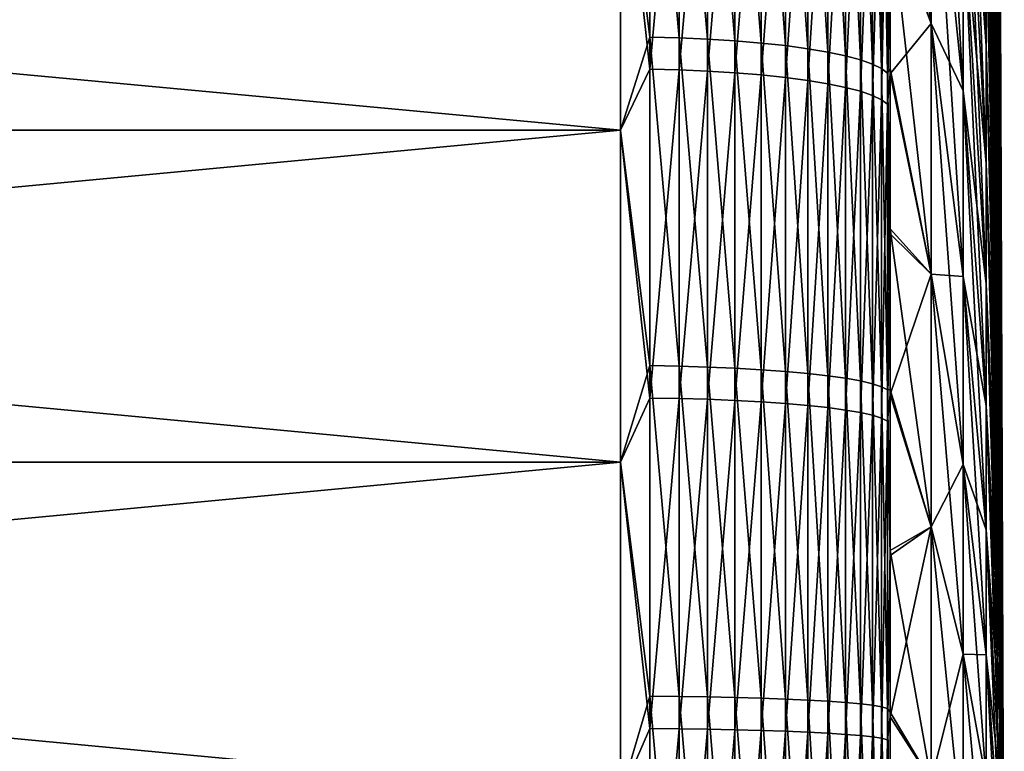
# Model space of a CAD drawing. Header units: metres. Extents: x -2 to 85, y -75 to 75.
# Tile 165 of 230: x 81.5 to 85.15, y 1.05 to 3.77. Entities that reach past the tile are written whole.
import ezdxf

# ---------------------------------------------------------------- set-up
doc = ezdxf.new("R2010")
doc.units = ezdxf.units.M
doc.layers.add('solid_21204500', color=7, linetype='CONTINUOUS')

msp = doc.modelspace()

# ---------------------------------------------------------------- linework, layer by layer
at = {"layer": 'solid_21204500'}
for points in [[(85.082176, 7.565911, -4.91336), (85.133064, 3.781172, -2.455522), (85.133064, 3.647478, -2.650048)], [(85.082176, 7.298397, -5.302596), (85.082176, 7.565911, -4.91336), (85.133064, 3.647478, -2.650048)], [(85.082176, 7.298397, -5.302596), (85.133064, 3.647478, -2.650048), (85.133064, 3.503787, -2.83731)], [(85.082176, 7.010879, -5.677298), (85.082176, 7.298397, -5.302596), (85.133064, 3.503787, -2.83731)], [(85.082176, 7.298397, 5.302596), (85.133064, 3.647478, 2.650048), (85.133064, 3.781172, 2.455522)], [(85.082176, 7.298397, 5.302596), (85.082176, 7.010879, 5.677298), (85.133064, 3.647478, 2.650048)], [(85.082176, 7.010879, -5.677298), (85.133064, 3.503787, -2.83731), (85.133064, 3.350491, -3.016796)], [(85.082176, 6.704144, -6.036438), (85.082176, 7.010879, -5.677298), (85.133064, 3.350491, -3.016796)], [(85.082176, 7.010879, 5.677298), (85.133064, 3.503787, 2.83731), (85.133064, 3.647478, 2.650048)], [(85.082176, 7.010879, 5.677298), (85.082176, 6.704144, 6.036438), (85.133064, 3.503787, 2.83731)], [(85.082176, 6.704144, -6.036438), (85.133064, 3.350491, -3.016796), (85.133064, 3.188013, -3.188013)], [(85.082176, 6.379033, -6.379033), (85.082176, 6.704144, -6.036438), (85.133064, 3.188013, -3.188013)], [(85.082176, 6.704144, 6.036438), (85.133064, 3.350491, 3.016796), (85.133064, 3.503787, 2.83731)], [(85.082176, 6.704144, 6.036438), (85.082176, 6.379033, 6.379033), (85.133064, 3.350491, 3.016796)], [(85.082176, 6.379033, -6.379033), (85.133064, 3.188013, -3.188013), (85.133064, 3.016796, -3.350491)], [(85.082176, 6.036438, -6.704144), (85.082176, 6.379033, -6.379033), (85.133064, 3.016796, -3.350491)], [(85.082176, 6.379033, 6.379033), (85.133064, 3.188013, 3.188013), (85.133064, 3.350491, 3.016796)], [(85.082176, 6.379033, 6.379033), (85.082176, 6.036438, 6.704144), (85.133064, 3.188013, 3.188013)], [(84.997353, 6.144121, -12.058516), (85.082176, 4.095591, -8.038051), (85.082176, 3.669299, -8.241382)], [(84.997353, 5.504606, -12.363548), (84.997353, 6.144121, -12.058516), (85.082176, 3.669299, -8.241382)], [(85.082176, 6.036438, -6.704144), (85.133064, 3.016796, -3.350491), (85.133064, 2.83731, -3.503787)], [(85.082176, 5.677298, -7.010879), (85.082176, 6.036438, -6.704144), (85.133064, 2.83731, -3.503787)], [(85.082176, 6.036438, 6.704144), (85.133064, 3.016796, 3.350491), (85.133064, 3.188013, 3.188013)], [(85.082176, 6.036438, 6.704144), (85.082176, 5.677298, 7.010879), (85.133064, 3.016796, 3.350491)], [(85.082176, 5.677298, -7.010879), (85.133064, 2.83731, -3.503787), (85.133064, 2.650048, -3.647478)], [(85.082176, 5.302596, -7.298397), (85.082176, 5.677298, -7.010879), (85.133064, 2.650048, -3.647478)], [(85.082176, 5.677298, 7.010879), (85.133064, 2.83731, 3.503787), (85.133064, 3.016796, 3.350491)], [(85.082176, 5.677298, 7.010879), (85.082176, 5.302596, 7.298397), (85.133064, 2.83731, 3.503787)], [(84.997353, 3.502751, -13.072443), (84.878586, 4.670415, -17.430225), (84.878586, 5.576241, -17.161907)], [(84.997353, 3.502751, -13.072443), (84.878586, 5.576241, -17.161907), (84.997353, 4.182109, -12.871208)], [(84.997353, 5.504606, -12.363548), (85.082176, 3.669299, -8.241382), (85.082176, 3.23295, -8.422123)], [(84.997353, 4.850005, -12.634693), (84.997353, 5.504606, -12.363548), (85.082176, 3.23295, -8.422123)], [(84.997353, 5.504606, 12.363548), (85.082176, 3.669299, 8.241382), (85.082176, 4.095591, 8.038051)], [(84.997353, 5.504606, 12.363548), (84.997353, 4.850005, 12.634693), (85.082176, 3.669299, 8.241382)], [(84.726563, 5.348765, -21.893661), (84.878586, 4.670415, -17.430225), (84.878586, 3.751787, -17.650768)], [(84.726563, 4.764049, -22.02829), (84.726563, 5.348765, -21.893661), (84.878586, 3.751787, -17.650768)], [(85.082176, 5.302596, -7.298397), (85.133064, 2.650048, -3.647478), (85.133064, 2.455522, -3.781172)], [(85.082176, 4.91336, -7.565911), (85.082176, 5.302596, -7.298397), (85.133064, 2.455522, -3.781172)], [(85.082176, 5.302596, 7.298397), (85.133064, 2.650048, 3.647478), (85.133064, 2.83731, 3.503787)], [(85.082176, 5.302596, 7.298397), (85.082176, 4.91336, 7.565911), (85.133064, 2.650048, 3.647478)], [(83.836571, 4.910252, -22.975159), (83.836571, 3.702089, -23.200497), (83.727272, 4.578059, -23.049759)], [(83.944664, 3.699264, -23.182795), (83.836571, 3.702089, -23.200497), (83.836571, 4.910252, -22.975159)], [(83.944664, 4.906506, -22.95763), (83.944664, 3.699264, -23.182795), (83.836571, 4.910252, -22.975159)], [(84.050148, 3.694593, -23.153522), (83.944664, 3.699264, -23.182795), (83.944664, 4.906506, -22.95763)], [(84.050148, 4.90031, -22.92864), (84.050148, 3.694593, -23.153522), (83.944664, 4.906506, -22.95763)], [(84.151756, 3.688132, -23.113028), (84.050148, 3.694593, -23.153522), (84.050148, 4.90031, -22.92864)], [(84.151756, 4.89174, -22.88854), (84.151756, 3.688132, -23.113028), (84.050148, 4.90031, -22.92864)], [(84.248268, 3.679957, -23.0618), (84.151756, 3.688132, -23.113028), (84.151756, 4.89174, -22.88854)], [(84.248268, 4.880898, -22.837809), (84.248268, 3.679957, -23.0618), (84.151756, 4.89174, -22.88854)], [(85.082176, 4.91336, -7.565911), (85.133064, 2.455522, -3.781172), (85.133064, 2.254265, -3.904502)], [(85.082176, 4.510657, -7.812688), (85.082176, 4.91336, -7.565911), (85.133064, 2.254265, -3.904502)], [(85.082176, 4.91336, 7.565911), (85.133064, 2.455522, 3.781172), (85.133064, 2.650048, 3.647478)], [(85.082176, 4.91336, 7.565911), (85.082176, 4.510657, 7.812688), (85.133064, 2.455522, 3.781172)], [(84.338524, 3.670168, -23.000452), (84.248268, 3.679957, -23.0618), (84.248268, 4.880898, -22.837809)], [(84.338524, 4.867914, -22.777058), (84.338524, 3.670168, -23.000452), (84.248268, 4.880898, -22.837809)], [(84.421448, 3.658881, -22.929722), (84.338524, 3.670168, -23.000452), (84.338524, 4.867914, -22.777058)], [(84.421448, 4.852944, -22.707014), (84.421448, 3.658881, -22.929722), (84.338524, 4.867914, -22.777058)], [(84.496025, 3.646233, -22.850456), (84.421448, 3.658881, -22.929722), (84.421448, 4.852944, -22.707014)], [(84.496025, 4.836168, -22.628519), (84.496025, 3.646233, -22.850456), (84.421448, 4.852944, -22.707014)], [(84.561386, 3.632375, -22.763609), (84.496025, 3.646233, -22.850456), (84.496025, 4.836168, -22.628519)], [(84.561386, 4.817787, -22.542515), (84.561386, 3.632375, -22.763609), (84.496025, 4.836168, -22.628519)], [(84.616722, 3.617473, -22.670223), (84.561386, 3.632375, -22.763609), (84.561386, 4.817787, -22.542515)], [(84.616722, 4.798022, -22.450035), (84.616722, 3.617473, -22.670223), (84.561386, 4.817787, -22.542515)], [(84.997353, 4.850005, -12.634693), (85.082176, 3.23295, -8.422123), (85.082176, 2.78774, -8.579781)], [(84.997353, 4.182109, -12.871208), (84.997353, 4.850005, -12.634693), (85.082176, 2.78774, -8.579781)], [(84.997353, 4.850005, 12.634693), (85.082176, 3.23295, 8.422123), (85.082176, 3.669299, 8.241382)], [(84.997353, 4.850005, 12.634693), (84.997353, 4.182109, 12.871208), (85.082176, 3.23295, 8.422123)], [(83.836571, 3.582869, 23.219206), (83.836571, 4.792174, 23.000076), (83.727272, 4.578059, 23.049759)], [(83.944664, 4.788518, 22.982529), (83.836571, 4.792174, 23.000076), (83.836571, 3.582869, 23.219206)], [(83.944664, 3.580136, 23.20149), (83.944664, 4.788518, 22.982529), (83.836571, 3.582869, 23.219206)], [(84.050148, 4.782471, 22.953508), (83.944664, 4.788518, 22.982529), (83.944664, 3.580136, 23.20149)], [(84.050148, 3.575615, 23.172194), (84.050148, 4.782471, 22.953508), (83.944664, 3.580136, 23.20149)], [(84.151756, 4.774107, 22.913364), (84.050148, 4.782471, 22.953508), (84.050148, 3.575615, 23.172194)], [(84.661385, 3.601707, -22.571417), (84.616722, 3.617473, -22.670223), (84.616722, 4.798022, -22.450035)], [(84.661385, 4.777111, -22.35219), (84.661385, 3.601707, -22.571417), (84.616722, 4.798022, -22.450035)], [(84.151756, 3.569362, 23.131668), (84.151756, 4.774107, 22.913364), (84.050148, 3.575615, 23.172194)], [(84.248268, 4.763525, 22.862579), (84.151756, 4.774107, 22.913364), (84.151756, 3.569362, 23.131668)], [(84.248268, 3.56145, 23.080399), (84.248268, 4.763525, 22.862579), (84.151756, 3.569362, 23.131668)], [(84.338524, 4.750854, 22.801762), (84.248268, 4.763525, 22.862579), (84.248268, 3.56145, 23.080399)], [(84.338524, 3.551976, 23.019001), (84.338524, 4.750854, 22.801762), (84.248268, 3.56145, 23.080399)], [(84.421448, 4.736244, 22.731642), (84.338524, 4.750854, 22.801762), (84.338524, 3.551976, 23.019001)], [(84.694832, 3.585265, -22.46838), (84.661385, 3.601707, -22.571417), (84.661385, 4.777111, -22.35219)], [(84.694832, 4.755304, -22.250153), (84.694832, 3.585265, -22.46838), (84.661385, 4.777111, -22.35219)], [(84.716667, 3.568346, -22.362349), (84.694832, 3.585265, -22.46838), (84.694832, 4.755304, -22.250153)], [(84.716667, 4.732862, -22.145151), (84.716667, 3.568346, -22.362349), (84.694832, 4.755304, -22.250153)], [(84.726563, 4.175956, -22.147305), (84.726563, 4.764049, -22.02829), (84.878586, 3.751787, -17.650768)], [(84.878586, 3.751787, 17.650768), (84.726563, 4.745055, 22.032389), (84.726563, 4.157145, 22.150845)], [(84.878586, 3.751787, 17.650768), (84.878586, 4.670415, 17.430225), (84.726563, 4.745055, 22.032389)], [(84.421448, 3.541053, 22.948212), (84.421448, 4.736244, 22.731642), (84.338524, 3.551976, 23.019001)], [(84.496025, 4.719872, 22.653061), (84.421448, 4.736244, 22.731642), (84.421448, 3.541053, 22.948212)], [(84.496025, 3.528812, 22.868883), (84.496025, 4.719872, 22.653061), (84.421448, 3.541053, 22.948212)], [(84.561386, 4.701933, 22.566965), (84.496025, 4.719872, 22.653061), (84.496025, 3.528812, 22.868883)], [(84.716667, 4.732862, -22.145151), (84.726563, 4.175956, -22.147305), (84.726563, 3.584903, -22.250622)], [(84.716667, 4.732862, -22.145151), (84.726563, 3.584903, -22.250622), (84.716667, 3.568346, -22.362349)], [(84.561386, 3.515401, 22.781967), (84.561386, 4.701933, 22.566965), (84.496025, 3.528812, 22.868883)], [(84.616722, 4.682643, 22.474384), (84.561386, 4.701933, 22.566965), (84.561386, 3.515401, 22.781967)], [(84.616722, 3.500979, 22.688505), (84.616722, 4.682643, 22.474384), (84.561386, 3.515401, 22.781967)], [(84.661385, 4.662235, 22.376432), (84.616722, 4.682643, 22.474384), (84.616722, 3.500979, 22.688505)], [(84.661385, 3.48572, 22.589621), (84.661385, 4.662235, 22.376432), (84.616722, 3.500979, 22.688505)], [(84.694832, 4.640952, 22.274286), (84.661385, 4.662235, 22.376432), (84.661385, 3.48572, 22.589621)], [(84.694832, 3.469808, 22.4865), (84.694832, 4.640952, 22.274286), (84.661385, 3.48572, 22.589621)], [(84.716667, 4.619051, 22.169168), (84.694832, 4.640952, 22.274286), (84.694832, 3.469808, 22.4865)], [(84.997353, 2.813791, -13.237847), (84.878586, 3.751787, -17.650768), (84.878586, 4.670415, -17.430225)], [(84.997353, 2.813791, -13.237847), (84.878586, 4.670415, -17.430225), (84.997353, 3.502751, -13.072443)], [(84.997353, 3.502751, 13.072443), (84.878586, 4.670415, 17.430225), (84.878586, 3.751787, 17.650768)], [(84.997353, 4.182109, 12.871208), (84.878586, 4.670415, 17.430225), (84.997353, 3.502751, 13.072443)], [(84.716667, 3.453434, 22.380383), (84.716667, 4.619051, 22.169168), (84.694832, 3.469808, 22.4865)], [(84.716667, 3.453434, 22.380383), (84.726563, 4.157145, 22.150845), (84.716667, 4.619051, 22.169168)], [(83.727272, 3.356563, -23.259052), (70.650002, 3.356563, -23.259052), (70.650002, 4.578059, -23.049759)], [(83.727272, 4.578059, -23.049759), (83.727272, 3.356563, -23.259052), (70.650002, 4.578059, -23.049759)], [(83.727272, 4.578059, 23.049759), (70.650002, 4.578059, 23.049759), (70.650002, 3.356563, 23.259052)], [(83.727272, 3.356563, 23.259052), (83.727272, 4.578059, 23.049759), (70.650002, 3.356563, 23.259052)], [(83.836571, 3.582869, 23.219206), (83.727272, 4.578059, 23.049759), (83.727272, 3.356563, 23.259052)], [(83.836571, 3.702089, -23.200497), (83.727272, 3.356563, -23.259052), (83.727272, 4.578059, -23.049759)], [(85.082176, 4.510657, -7.812688), (85.133064, 2.254265, -3.904502), (85.133064, 2.04683, -4.01713)], [(85.082176, 4.095591, -8.038051), (85.082176, 4.510657, -7.812688), (85.133064, 2.04683, -4.01713)], [(85.082176, 4.510657, 7.812688), (85.133064, 2.254265, 3.904502), (85.133064, 2.455522, 3.781172)], [(85.082176, 4.510657, 7.812688), (85.082176, 4.095591, 8.038051), (85.133064, 2.254265, 3.904502)], [(85.133064, 4.502352, -0.235958), (85.133064, 4.508531), (85.150002, 0)], [(85.133064, 4.502352, 0.235958), (85.150002, 0), (85.133064, 4.508531)], [(85.133064, 4.483832, -0.47127), (85.133064, 4.502352, -0.235958), (85.150002, 0)], [(85.133064, 4.502352, 0.235958), (85.133064, 4.483832, 0.47127), (85.150002, 0)], [(85.133064, 4.453023, -0.70529), (85.133064, 4.483832, -0.47127), (85.150002, 0)], [(85.133064, 4.483832, 0.47127), (85.133064, 4.453023, 0.70529), (85.150002, 0)], [(85.133064, 4.410008, -0.937376), (85.133064, 4.453023, -0.70529), (85.150002, 0)], [(85.133064, 4.453023, 0.70529), (85.133064, 4.410008, 0.937376), (85.150002, 0)], [(85.133064, 4.354906, -1.166894), (85.133064, 4.410008, -0.937376), (85.150002, 0)], [(85.133064, 4.410008, 0.937376), (85.133064, 4.354906, 1.166894), (85.150002, 0)], [(85.133064, 4.287868, -1.393213), (85.133064, 4.354906, -1.166894), (85.150002, 0)], [(85.133064, 4.354906, 1.166894), (85.133064, 4.287868, 1.393213), (85.150002, 0)], [(85.133064, 4.209076, -1.615713), (85.133064, 4.287868, -1.393213), (85.150002, 0)], [(85.133064, 4.287868, 1.393213), (85.133064, 4.209076, 1.615713), (85.150002, 0)], [(85.133064, 4.118748, -1.833785), (85.133064, 4.209076, -1.615713), (85.150002, 0)], [(85.133064, 4.209076, 1.615713), (85.133064, 4.118748, 1.833785), (85.150002, 0)], [(84.726563, 4.175956, -22.147305), (84.878586, 3.751787, -17.650768), (84.878586, 2.822875, -17.822931)], [(84.726563, 3.584903, -22.250622), (84.726563, 4.175956, -22.147305), (84.878586, 2.822875, -17.822931)], [(84.997353, 4.182109, -12.871208), (85.082176, 2.78774, -8.579781), (85.082176, 2.334888, -8.713922)], [(84.997353, 3.502751, -13.072443), (84.997353, 4.182109, -12.871208), (85.082176, 2.334888, -8.713922)], [(84.997353, 4.182109, 12.871208), (85.082176, 2.78774, 8.579781), (85.082176, 3.23295, 8.422123)], [(84.997353, 4.182109, 12.871208), (84.997353, 3.502751, 13.072443), (85.082176, 2.78774, 8.579781)], [(84.716667, 3.453434, 22.380383), (84.726563, 3.566291, 22.253613), (84.726563, 4.157145, 22.150845)], [(84.878586, 3.751787, 17.650768), (84.726563, 4.157145, 22.150845), (84.726563, 3.566291, 22.253613)], [(85.082176, 4.095591, -8.038051), (85.133064, 2.04683, -4.01713), (85.133064, 1.833785, -4.118748)], [(85.082176, 3.669299, -8.241382), (85.082176, 4.095591, -8.038051), (85.133064, 1.833785, -4.118748)], [(85.082176, 4.095591, 8.038051), (85.133064, 2.04683, 4.01713), (85.133064, 2.254265, 3.904502)], [(85.082176, 4.095591, 8.038051), (85.082176, 3.669299, 8.241382), (85.133064, 2.04683, 4.01713)], [(85.133064, 4.01713, -2.04683), (85.133064, 4.118748, -1.833785), (85.150002, 0)], [(85.133064, 4.118748, 1.833785), (85.133064, 4.01713, 2.04683), (85.150002, 0)], [(85.133064, 3.904502, -2.254265), (85.133064, 4.01713, -2.04683), (85.150002, 0)], [(85.133064, 4.01713, 2.04683), (85.133064, 3.904502, 2.254265), (85.150002, 0)], [(85.133064, 3.781172, -2.455522), (85.133064, 3.904502, -2.254265), (85.150002, 0)], [(85.133064, 3.904502, 2.254265), (85.133064, 3.781172, 2.455522), (85.150002, 0)], [(85.133064, 3.647478, -2.650048), (85.133064, 3.781172, -2.455522), (85.150002, 0)], [(85.133064, 3.781172, 2.455522), (85.133064, 3.647478, 2.650048), (85.150002, 0)], [(84.878586, 2.822875, 17.822931), (84.878586, 3.751787, 17.650768), (84.726563, 3.566291, 22.253613)], [(84.997353, 2.11712, -13.366968), (84.878586, 2.822875, -17.822931), (84.878586, 3.751787, -17.650768)], [(84.997353, 2.11712, -13.366968), (84.878586, 3.751787, -17.650768), (84.997353, 2.813791, -13.237847)], [(84.997353, 2.813791, 13.237847), (84.878586, 3.751787, 17.650768), (84.878586, 2.822875, 17.822931)], [(84.997353, 3.502751, 13.072443), (84.878586, 3.751787, 17.650768), (84.997353, 2.813791, 13.237847)], [(83.836571, 3.702089, -23.200497), (83.836571, 2.483795, -23.362347), (83.727272, 3.356563, -23.259052)], [(83.944664, 2.4819, -23.344522), (83.836571, 2.483795, -23.362347), (83.836571, 3.702089, -23.200497)], [(83.944664, 3.699264, -23.182795), (83.944664, 2.4819, -23.344522), (83.836571, 3.702089, -23.200497)], [(84.050148, 2.478766, -23.315044), (83.944664, 2.4819, -23.344522), (83.944664, 3.699264, -23.182795)], [(84.050148, 3.694593, -23.153522), (84.050148, 2.478766, -23.315044), (83.944664, 3.699264, -23.182795)], [(84.151756, 2.474431, -23.274269), (84.050148, 2.478766, -23.315044), (84.050148, 3.694593, -23.153522)], [(84.151756, 3.688132, -23.113028), (84.151756, 2.474431, -23.274269), (84.050148, 3.694593, -23.153522)], [(84.248268, 2.468946, -23.222683), (84.151756, 2.474431, -23.274269), (84.151756, 3.688132, -23.113028)], [(84.248268, 3.679957, -23.0618), (84.248268, 2.468946, -23.222683), (84.151756, 3.688132, -23.113028)], [(84.338524, 2.462379, -23.160908), (84.248268, 2.468946, -23.222683), (84.248268, 3.679957, -23.0618)], [(84.338524, 3.670168, -23.000452), (84.338524, 2.462379, -23.160908), (84.248268, 3.679957, -23.0618)], [(84.421448, 2.454807, -23.089684), (84.338524, 2.462379, -23.160908), (84.338524, 3.670168, -23.000452)], [(84.421448, 3.658881, -22.929722), (84.421448, 2.454807, -23.089684), (84.338524, 3.670168, -23.000452)], [(84.496025, 2.446321, -23.009865), (84.421448, 2.454807, -23.089684), (84.421448, 3.658881, -22.929722)], [(84.496025, 3.646233, -22.850456), (84.496025, 2.446321, -23.009865), (84.421448, 3.658881, -22.929722)], [(85.082176, 3.669299, -8.241382), (85.133064, 1.833785, -4.118748), (85.133064, 1.615713, -4.209076)], [(85.082176, 3.23295, -8.422123), (85.082176, 3.669299, -8.241382), (85.133064, 1.615713, -4.209076)], [(85.082176, 3.669299, 8.241382), (85.133064, 1.833785, 4.118748), (85.133064, 2.04683, 4.01713)], [(85.082176, 3.669299, 8.241382), (85.082176, 3.23295, 8.422123), (85.133064, 1.833785, 4.118748)], [(84.561386, 2.437023, -22.922411), (84.496025, 2.446321, -23.009865), (84.496025, 3.646233, -22.850456)], [(84.561386, 3.632375, -22.763609), (84.561386, 2.437023, -22.922411), (84.496025, 3.646233, -22.850456)], [(84.616722, 2.427025, -22.828373), (84.561386, 2.437023, -22.922411), (84.561386, 3.632375, -22.763609)], [(84.616722, 3.617473, -22.670223), (84.616722, 2.427025, -22.828373), (84.561386, 3.632375, -22.763609)], [(84.661385, 2.416447, -22.72888), (84.616722, 2.427025, -22.828373), (84.616722, 3.617473, -22.670223)], [(84.661385, 3.601707, -22.571417), (84.661385, 2.416447, -22.72888), (84.616722, 3.617473, -22.670223)], [(85.133064, 3.503787, -2.83731), (85.133064, 3.647478, -2.650048), (85.150002, 0)], [(85.133064, 3.647478, 2.650048), (85.133064, 3.503787, 2.83731), (85.150002, 0)], [(83.836571, 2.36376, 23.374796), (83.836571, 3.582869, 23.219206), (83.727272, 3.356563, 23.259052)], [(83.944664, 3.580136, 23.20149), (83.836571, 3.582869, 23.219206), (83.836571, 2.36376, 23.374796)], [(83.944664, 2.361957, 23.356962), (83.944664, 3.580136, 23.20149), (83.836571, 2.36376, 23.374796)], [(84.050148, 3.575615, 23.172194), (83.944664, 3.580136, 23.20149), (83.944664, 2.361957, 23.356962)], [(84.694832, 2.405416, -22.625124), (84.661385, 2.416447, -22.72888), (84.661385, 3.601707, -22.571417)], [(84.694832, 3.585265, -22.46838), (84.694832, 2.405416, -22.625124), (84.661385, 3.601707, -22.571417)], [(84.716667, 2.394065, -22.518351), (84.694832, 2.405416, -22.625124), (84.694832, 3.585265, -22.46838)], [(84.716667, 3.568346, -22.362349), (84.716667, 2.394065, -22.518351), (84.694832, 3.585265, -22.46838)], [(84.716667, 3.568346, -22.362349), (84.726563, 3.584903, -22.250622), (84.726563, 2.99131, -22.338169)], [(84.726563, 2.99131, -22.338169), (84.726563, 3.584903, -22.250622), (84.878586, 2.822875, -17.822931)], [(84.050148, 2.358974, 23.327469), (84.050148, 3.575615, 23.172194), (83.944664, 2.361957, 23.356962)], [(84.151756, 3.569362, 23.131668), (84.050148, 3.575615, 23.172194), (84.050148, 2.358974, 23.327469)], [(84.151756, 2.354849, 23.286673), (84.151756, 3.569362, 23.131668), (84.050148, 2.358974, 23.327469)], [(84.248268, 3.56145, 23.080399), (84.151756, 3.569362, 23.131668), (84.151756, 2.354849, 23.286673)], [(84.248268, 2.349629, 23.235058), (84.248268, 3.56145, 23.080399), (84.151756, 2.354849, 23.286673)], [(84.338524, 3.551976, 23.019001), (84.248268, 3.56145, 23.080399), (84.248268, 2.349629, 23.235058)], [(84.338524, 2.343379, 23.17325), (84.338524, 3.551976, 23.019001), (84.248268, 2.349629, 23.235058)], [(84.421448, 3.541053, 22.948212), (84.338524, 3.551976, 23.019001), (84.338524, 2.343379, 23.17325)], [(84.421448, 2.336173, 23.101988), (84.421448, 3.541053, 22.948212), (84.338524, 2.343379, 23.17325)], [(84.496025, 3.528812, 22.868883), (84.421448, 3.541053, 22.948212), (84.421448, 2.336173, 23.101988)], [(84.716667, 3.568346, -22.362349), (84.726563, 2.99131, -22.338169), (84.726563, 2.395596, -22.409883)], [(84.716667, 3.568346, -22.362349), (84.726563, 2.395596, -22.409883), (84.716667, 2.394065, -22.518351)], [(84.716667, 3.453434, 22.380383), (84.726563, 2.972912, 22.340626), (84.726563, 3.566291, 22.253613)], [(84.878586, 2.822875, 17.822931), (84.726563, 3.566291, 22.253613), (84.726563, 2.972912, 22.340626)], [(84.496025, 2.328097, 23.022127), (84.496025, 3.528812, 22.868883), (84.421448, 2.336173, 23.101988)], [(84.561386, 3.515401, 22.781967), (84.496025, 3.528812, 22.868883), (84.496025, 2.328097, 23.022127)], [(84.561386, 2.319249, 22.934628), (84.561386, 3.515401, 22.781967), (84.496025, 2.328097, 23.022127)], [(84.616722, 3.500979, 22.688505), (84.561386, 3.515401, 22.781967), (84.561386, 2.319249, 22.934628)], [(85.133064, 3.350491, -3.016796), (85.133064, 3.503787, -2.83731), (85.150002, 0)], [(85.133064, 3.503787, 2.83731), (85.133064, 3.350491, 3.016796), (85.150002, 0)], [(84.616722, 2.309734, 22.84054), (84.616722, 3.500979, 22.688505), (84.561386, 2.319249, 22.934628)], [(84.661385, 3.48572, 22.589621), (84.616722, 3.500979, 22.688505), (84.616722, 2.309734, 22.84054)], [(84.661385, 2.299667, 22.740992), (84.661385, 3.48572, 22.589621), (84.616722, 2.309734, 22.84054)], [(84.694832, 3.469808, 22.4865), (84.661385, 3.48572, 22.589621), (84.661385, 2.299667, 22.740992)], [(84.694832, 2.28917, 22.63718), (84.694832, 3.469808, 22.4865), (84.661385, 2.299667, 22.740992)], [(84.716667, 3.453434, 22.380383), (84.694832, 3.469808, 22.4865), (84.694832, 2.28917, 22.63718)], [(84.997353, 3.502751, -13.072443), (85.082176, 2.334888, -8.713922), (85.082176, 1.875637, -8.824178)], [(84.997353, 2.813791, -13.237847), (84.997353, 3.502751, -13.072443), (85.082176, 1.875637, -8.824178)], [(84.997353, 3.502751, 13.072443), (85.082176, 2.334888, 8.713922), (85.082176, 2.78774, 8.579781)], [(84.997353, 3.502751, 13.072443), (84.997353, 2.813791, 13.237847), (85.082176, 2.334888, 8.713922)], [(84.716667, 2.278367, 22.530352), (84.716667, 3.453434, 22.380383), (84.694832, 2.28917, 22.63718)], [(84.716667, 2.278367, 22.530352), (84.726563, 2.972912, 22.340626), (84.716667, 3.453434, 22.380383)], [(83.727272, 2.125733, -23.40366), (70.650002, 2.125733, -23.40366), (70.650002, 3.356563, -23.259052)], [(83.727272, 3.356563, -23.259052), (83.727272, 2.125733, -23.40366), (70.650002, 3.356563, -23.259052)], [(83.727272, 3.356563, 23.259052), (70.650002, 3.356563, 23.259052), (70.650002, 2.125733, 23.40366)], [(83.727272, 2.125733, 23.40366), (83.727272, 3.356563, 23.259052), (70.650002, 2.125733, 23.40366)], [(83.836571, 2.36376, 23.374796), (83.727272, 3.356563, 23.259052), (83.727272, 2.125733, 23.40366)], [(83.836571, 2.483795, -23.362347), (83.727272, 2.125733, -23.40366), (83.727272, 3.356563, -23.259052)], [(85.133064, 3.188013, -3.188013), (85.133064, 3.350491, -3.016796), (85.150002, 0)], [(85.133064, 3.350491, 3.016796), (85.133064, 3.188013, 3.188013), (85.150002, 0)], [(85.082176, 3.23295, -8.422123), (85.133064, 1.615713, -4.209076), (85.133064, 1.393213, -4.287868)], [(85.082176, 2.78774, -8.579781), (85.082176, 3.23295, -8.422123), (85.133064, 1.393213, -4.287868)], [(85.082176, 3.23295, 8.422123), (85.133064, 1.615713, 4.209076), (85.133064, 1.833785, 4.118748)], [(85.082176, 3.23295, 8.422123), (85.082176, 2.78774, 8.579781), (85.133064, 1.615713, 4.209076)], [(85.133064, 3.016796, -3.350491), (85.133064, 3.188013, -3.188013), (85.150002, 0)], [(85.133064, 3.188013, 3.188013), (85.133064, 3.016796, 3.350491), (85.150002, 0)], [(85.133064, 2.83731, -3.503787), (85.133064, 3.016796, -3.350491), (85.150002, 0)], [(85.133064, 3.016796, 3.350491), (85.133064, 2.83731, 3.503787), (85.150002, 0)], [(84.716667, 2.278367, 22.530352), (84.726563, 2.377427, 22.411818), (84.726563, 2.972912, 22.340626)], [(84.726563, 2.99131, -22.338169), (84.878586, 2.822875, -17.822931), (84.878586, 1.886226, -17.946243)], [(84.726563, 2.395596, -22.409883), (84.726563, 2.99131, -22.338169), (84.878586, 1.886226, -17.946243)], [(84.878586, 2.822875, 17.822931), (84.726563, 2.972912, 22.340626), (84.726563, 2.377427, 22.411818)], [(84.878586, 1.886226, 17.946243), (84.878586, 2.822875, 17.822931), (84.726563, 2.377427, 22.411818)], [(84.997353, 1.414645, -13.459451), (84.878586, 1.886226, -17.946243), (84.878586, 2.822875, -17.822931)], [(84.997353, 1.414645, -13.459451), (84.878586, 2.822875, -17.822931), (84.997353, 2.11712, -13.366968)], [(84.997353, 2.11712, 13.366968), (84.878586, 2.822875, 17.822931), (84.878586, 1.886226, 17.946243)], [(84.997353, 2.813791, 13.237847), (84.878586, 2.822875, 17.822931), (84.997353, 2.11712, 13.366968)], [(84.997353, 2.813791, -13.237847), (85.082176, 1.875637, -8.824178), (85.082176, 1.411245, -8.910248)], [(84.997353, 2.11712, -13.366968), (84.997353, 2.813791, -13.237847), (85.082176, 1.411245, -8.910248)], [(84.997353, 2.813791, 13.237847), (85.082176, 1.875637, 8.824178), (85.082176, 2.334888, 8.713922)], [(84.997353, 2.813791, 13.237847), (84.997353, 2.11712, 13.366968), (85.082176, 1.875637, 8.824178)], [(85.133064, 2.650048, -3.647478), (85.133064, 2.83731, -3.503787), (85.150002, 0)], [(85.133064, 2.83731, 3.503787), (85.133064, 2.650048, 3.647478), (85.150002, 0)], [(85.082176, 2.78774, -8.579781), (85.133064, 1.393213, -4.287868), (85.133064, 1.166894, -4.354906)], [(85.082176, 2.334888, -8.713922), (85.082176, 2.78774, -8.579781), (85.133064, 1.166894, -4.354906)], [(85.082176, 2.78774, 8.579781), (85.133064, 1.393213, 4.287868), (85.133064, 1.615713, 4.209076)], [(85.082176, 2.78774, 8.579781), (85.082176, 2.334888, 8.713922), (85.133064, 1.393213, 4.287868)], [(85.133064, 2.455522, -3.781172), (85.133064, 2.650048, -3.647478), (85.150002, 0)], [(85.133064, 2.650048, 3.647478), (85.133064, 2.455522, 3.781172), (85.150002, 0)], [(83.836571, 2.483795, -23.362347), (83.836571, 1.258705, -23.460266), (83.727272, 2.125733, -23.40366)], [(83.944664, 1.257744, -23.442368), (83.836571, 1.258705, -23.460266), (83.836571, 2.483795, -23.362347)], [(83.944664, 2.4819, -23.344522), (83.944664, 1.257744, -23.442368), (83.836571, 2.483795, -23.362347)], [(84.050148, 1.256156, -23.412767), (83.944664, 1.257744, -23.442368), (83.944664, 2.4819, -23.344522)], [(84.050148, 2.478766, -23.315044), (84.050148, 1.256156, -23.412767), (83.944664, 2.4819, -23.344522)], [(84.151756, 1.253959, -23.37182), (84.050148, 1.256156, -23.412767), (84.050148, 2.478766, -23.315044)], [(84.151756, 2.474431, -23.274269), (84.151756, 1.253959, -23.37182), (84.050148, 2.478766, -23.315044)], [(84.248268, 1.25118, -23.320019), (84.151756, 1.253959, -23.37182), (84.151756, 2.474431, -23.274269)], [(84.248268, 2.468946, -23.222683), (84.248268, 1.25118, -23.320019), (84.151756, 2.474431, -23.274269)], [(84.338524, 1.247851, -23.257984), (84.248268, 1.25118, -23.320019), (84.248268, 2.468946, -23.222683)], [(84.338524, 2.462379, -23.160908), (84.338524, 1.247851, -23.257984), (84.248268, 2.468946, -23.222683)], [(84.421448, 1.244014, -23.18646), (84.338524, 1.247851, -23.257984), (84.338524, 2.462379, -23.160908)], [(84.421448, 2.454807, -23.089684), (84.421448, 1.244014, -23.18646), (84.338524, 2.462379, -23.160908)], [(84.496025, 1.239714, -23.106308), (84.421448, 1.244014, -23.18646), (84.421448, 2.454807, -23.089684)], [(84.496025, 2.446321, -23.009865), (84.496025, 1.239714, -23.106308), (84.421448, 2.454807, -23.089684)], [(84.561386, 1.235002, -23.018488), (84.496025, 1.239714, -23.106308), (84.496025, 2.446321, -23.009865)], [(84.561386, 2.437023, -22.922411), (84.561386, 1.235002, -23.018488), (84.496025, 2.446321, -23.009865)], [(85.133064, 2.254265, -3.904502), (85.133064, 2.455522, -3.781172), (85.150002, 0)], [(85.133064, 2.455522, 3.781172), (85.133064, 2.254265, 3.904502), (85.150002, 0)], [(84.616722, 1.229935, -22.924057), (84.561386, 1.235002, -23.018488), (84.561386, 2.437023, -22.922411)], [(84.616722, 2.427025, -22.828373), (84.616722, 1.229935, -22.924057), (84.561386, 2.437023, -22.922411)], [(84.661385, 1.224575, -22.824144), (84.616722, 1.229935, -22.924057), (84.616722, 2.427025, -22.828373)], [(84.661385, 2.416447, -22.72888), (84.661385, 1.224575, -22.824144), (84.616722, 2.427025, -22.828373)], [(84.694832, 1.218985, -22.719954), (84.661385, 1.224575, -22.824144), (84.661385, 2.416447, -22.72888)], [(84.694832, 2.405416, -22.625124), (84.694832, 1.218985, -22.719954), (84.661385, 2.416447, -22.72888)], [(84.716667, 1.213232, -22.612734), (84.694832, 1.218985, -22.719954), (84.694832, 2.405416, -22.625124)], [(84.716667, 2.394065, -22.518351), (84.716667, 1.213232, -22.612734), (84.694832, 2.405416, -22.625124)], [(84.716667, 2.394065, -22.518351), (84.726563, 2.395596, -22.409883), (84.726563, 1.798184, -22.465714)], [(84.716667, 2.394065, -22.518351), (84.726563, 1.798184, -22.465714), (84.716667, 1.213232, -22.612734)], [(84.716667, 2.278367, 22.530352), (84.726563, 1.78026, 22.46714), (84.726563, 2.377427, 22.411818)], [(84.726563, 1.798184, -22.465714), (84.726563, 2.395596, -22.409883), (84.878586, 1.886226, -17.946243)], [(84.878586, 1.886226, 17.946243), (84.726563, 2.377427, 22.411818), (84.726563, 1.78026, 22.46714)], [(83.836571, 1.138183, 23.466423), (83.836571, 2.36376, 23.374796), (83.727272, 2.125733, 23.40366)], [(83.944664, 2.361957, 23.356962), (83.836571, 2.36376, 23.374796), (83.836571, 1.138183, 23.466423)], [(83.944664, 1.137315, 23.448519), (83.944664, 2.361957, 23.356962), (83.836571, 1.138183, 23.466423)], [(84.050148, 2.358974, 23.327469), (83.944664, 2.361957, 23.356962), (83.944664, 1.137315, 23.448519)], [(84.050148, 1.135879, 23.418911), (84.050148, 2.358974, 23.327469), (83.944664, 1.137315, 23.448519)], [(84.151756, 2.354849, 23.286673), (84.050148, 2.358974, 23.327469), (84.050148, 1.135879, 23.418911)], [(84.151756, 1.133892, 23.377953), (84.151756, 2.354849, 23.286673), (84.050148, 1.135879, 23.418911)], [(84.248268, 2.349629, 23.235058), (84.151756, 2.354849, 23.286673), (84.151756, 1.133892, 23.377953)], [(84.248268, 1.131379, 23.326138), (84.248268, 2.349629, 23.235058), (84.151756, 1.133892, 23.377953)], [(84.338524, 2.343379, 23.17325), (84.248268, 2.349629, 23.235058), (84.248268, 1.131379, 23.326138)], [(84.338524, 1.128369, 23.264086), (84.338524, 2.343379, 23.17325), (84.248268, 1.131379, 23.326138)], [(84.421448, 2.336173, 23.101988), (84.338524, 2.343379, 23.17325), (84.338524, 1.128369, 23.264086)], [(84.421448, 1.124899, 23.192545), (84.421448, 2.336173, 23.101988), (84.338524, 1.128369, 23.264086)], [(84.496025, 2.328097, 23.022127), (84.421448, 2.336173, 23.101988), (84.421448, 1.124899, 23.192545)], [(84.496025, 1.121011, 23.112371), (84.496025, 2.328097, 23.022127), (84.421448, 1.124899, 23.192545)], [(84.561386, 2.319249, 22.934628), (84.496025, 2.328097, 23.022127), (84.496025, 1.121011, 23.112371)], [(84.561386, 1.11675, 23.024529), (84.561386, 2.319249, 22.934628), (84.496025, 1.121011, 23.112371)], [(84.616722, 2.309734, 22.84054), (84.561386, 2.319249, 22.934628), (84.561386, 1.11675, 23.024529)], [(84.616722, 1.112169, 22.930071), (84.616722, 2.309734, 22.84054), (84.561386, 1.11675, 23.024529)], [(84.661385, 2.299667, 22.740992), (84.616722, 2.309734, 22.84054), (84.616722, 1.112169, 22.930071)], [(84.661385, 1.107321, 22.830133), (84.661385, 2.299667, 22.740992), (84.616722, 1.112169, 22.930071)], [(84.694832, 2.28917, 22.63718), (84.661385, 2.299667, 22.740992), (84.661385, 1.107321, 22.830133)], [(85.082176, 2.334888, -8.713922), (85.133064, 1.166894, -4.354906), (85.133064, 0.937376, -4.410008)], [(85.082176, 1.875637, -8.824178), (85.082176, 2.334888, -8.713922), (85.133064, 0.937376, -4.410008)], [(85.082176, 2.334888, 8.713922), (85.133064, 1.166894, 4.354906), (85.133064, 1.393213, 4.287868)], [(85.082176, 2.334888, 8.713922), (85.082176, 1.875637, 8.824178), (85.133064, 1.166894, 4.354906)], [(84.694832, 1.102267, 22.725916), (84.694832, 2.28917, 22.63718), (84.661385, 1.107321, 22.830133)], [(84.716667, 2.278367, 22.530352), (84.694832, 2.28917, 22.63718), (84.694832, 1.102267, 22.725916)], [(84.716667, 1.097065, 22.618668), (84.716667, 2.278367, 22.530352), (84.694832, 1.102267, 22.725916)], [(84.716667, 1.097065, 22.618668), (84.726563, 1.78026, 22.46714), (84.716667, 2.278367, 22.530352)], [(85.133064, 2.04683, -4.01713), (85.133064, 2.254265, -3.904502), (85.150002, 0)], [(85.133064, 2.254265, 3.904502), (85.133064, 2.04683, 4.01713), (85.150002, 0)], [(83.727272, 0.88899, -23.483179), (70.650002, 0.88899, -23.483179), (70.650002, 2.125733, -23.40366)], [(83.727272, 2.125733, -23.40366), (83.727272, 0.88899, -23.483179), (70.650002, 2.125733, -23.40366)], [(83.727272, 2.125733, 23.40366), (70.650002, 2.125733, 23.40366), (70.650002, 0.88899, 23.483179)], [(83.727272, 0.88899, 23.483179), (83.727272, 2.125733, 23.40366), (70.650002, 0.88899, 23.483179)], [(83.836571, 1.138183, 23.466423), (83.727272, 2.125733, 23.40366), (83.727272, 0.88899, 23.483179)], [(83.836571, 1.258705, -23.460266), (83.727272, 0.88899, -23.483179), (83.727272, 2.125733, -23.40366)], [(84.997353, 2.11712, 13.366968), (84.878586, 1.886226, 17.946243), (84.997353, 1.414645, 13.459451)], [(84.997353, 2.11712, -13.366968), (85.082176, 1.411245, -8.910248), (85.082176, 0.942984, -8.971895)], [(84.997353, 1.414645, -13.459451), (84.997353, 2.11712, -13.366968), (85.082176, 0.942984, -8.971895)], [(84.997353, 2.11712, 13.366968), (85.082176, 1.411245, 8.910248), (85.082176, 1.875637, 8.824178)], [(84.997353, 2.11712, 13.366968), (84.997353, 1.414645, 13.459451), (85.082176, 1.411245, 8.910248)], [(85.133064, 1.833785, -4.118748), (85.133064, 2.04683, -4.01713), (85.150002, 0)], [(85.133064, 2.04683, 4.01713), (85.133064, 1.833785, 4.118748), (85.150002, 0)], [(84.726563, 1.798184, -22.465714), (84.878586, 1.886226, -17.946243), (84.878586, 0.944407, -18.020367)], [(84.878586, 1.886226, 17.946243), (84.726563, 1.78026, 22.46714), (84.726563, 1.181831, 22.506556)], [(84.878586, 0.944407, 18.020367), (84.878586, 1.886226, 17.946243), (84.726563, 1.181831, 22.506556)], [(84.997353, 0.708293, -13.515041), (84.878586, 0.944407, -18.020367), (84.878586, 1.886226, -17.946243)], [(84.997353, 0.708293, -13.515041), (84.878586, 1.886226, -17.946243), (84.997353, 1.414645, -13.459451)], [(84.997353, 1.414645, 13.459451), (84.878586, 1.886226, 17.946243), (84.878586, 0.944407, 18.020367)], [(85.082176, 1.875637, -8.824178), (85.133064, 0.937376, -4.410008), (85.133064, 0.70529, -4.453023)], [(85.082176, 1.411245, -8.910248), (85.082176, 1.875637, -8.824178), (85.133064, 0.70529, -4.453023)], [(85.082176, 1.875637, 8.824178), (85.133064, 0.937376, 4.410008), (85.133064, 1.166894, 4.354906)], [(85.082176, 1.875637, 8.824178), (85.082176, 1.411245, 8.910248), (85.133064, 0.937376, 4.410008)], [(85.133064, 1.615713, -4.209076), (85.133064, 1.833785, -4.118748), (85.150002, 0)], [(85.133064, 1.833785, 4.118748), (85.133064, 1.615713, 4.209076), (85.150002, 0)], [(84.716667, 1.213232, -22.612734), (84.726563, 1.798184, -22.465714), (84.726563, 1.199498, -22.505621)], [(84.726563, 1.199498, -22.505621), (84.726563, 1.798184, -22.465714), (84.878586, 0.944407, -18.020367)], [(84.716667, 1.097065, 22.618668), (84.726563, 1.181831, 22.506556), (84.726563, 1.78026, 22.46714)], [(85.133064, 1.393213, -4.287868), (85.133064, 1.615713, -4.209076), (85.150002, 0)], [(85.133064, 1.615713, 4.209076), (85.133064, 1.393213, 4.287868), (85.150002, 0)], [(84.997353, 1.414645, 13.459451), (84.878586, 0.944407, 18.020367), (84.997353, 0.708293, 13.515041)], [(84.997353, 1.414645, -13.459451), (85.082176, 0.942984, -8.971895), (85.082176, 0.472139, -9.008951)], [(84.997353, 0.708293, -13.515041), (84.997353, 1.414645, -13.459451), (85.082176, 0.472139, -9.008951)], [(84.997353, 1.414645, 13.459451), (85.082176, 0.942984, 8.971895), (85.082176, 1.411245, 8.910248)], [(84.997353, 1.414645, 13.459451), (84.997353, 0.708293, 13.515041), (85.082176, 0.942984, 8.971895)], [(85.082176, 1.411245, -8.910248), (85.133064, 0.70529, -4.453023), (85.133064, 0.47127, -4.483832)], [(85.082176, 0.942984, -8.971895), (85.082176, 1.411245, -8.910248), (85.133064, 0.47127, -4.483832)], [(85.082176, 1.411245, 8.910248), (85.133064, 0.70529, 4.453023), (85.133064, 0.937376, 4.410008)], [(85.082176, 1.411245, 8.910248), (85.082176, 0.942984, 8.971895), (85.133064, 0.70529, 4.453023)], [(85.133064, 1.166894, -4.354906), (85.133064, 1.393213, -4.287868), (85.150002, 0)], [(85.133064, 1.393213, 4.287868), (85.133064, 1.166894, 4.354906), (85.150002, 0)], [(83.836571, 1.258705, -23.460266), (83.836571, 0.03017, -23.49399), (83.727272, 0.88899, -23.483179)], [(83.944664, 0.030147, -23.476065), (83.836571, 0.03017, -23.49399), (83.836571, 1.258705, -23.460266)], [(83.944664, 1.257744, -23.442368), (83.944664, 0.030147, -23.476065), (83.836571, 1.258705, -23.460266)], [(84.050148, 0.030109, -23.446423), (83.944664, 0.030147, -23.476065), (83.944664, 1.257744, -23.442368)], [(84.050148, 1.256156, -23.412767), (84.050148, 0.030109, -23.446423), (83.944664, 1.257744, -23.442368)], [(84.151756, 0.030056, -23.405416), (84.050148, 0.030109, -23.446423), (84.050148, 1.256156, -23.412767)], [(84.151756, 1.253959, -23.37182), (84.151756, 0.030056, -23.405416), (84.050148, 1.256156, -23.412767)], [(84.248268, 0.029989, -23.353539), (84.151756, 0.030056, -23.405416), (84.151756, 1.253959, -23.37182)], [(84.248268, 1.25118, -23.320019), (84.248268, 0.029989, -23.353539), (84.151756, 1.253959, -23.37182)], [(84.338524, 0.02991, -23.291416), (84.248268, 0.029989, -23.353539), (84.248268, 1.25118, -23.320019)], [(84.338524, 1.247851, -23.257984), (84.338524, 0.02991, -23.291416), (84.248268, 1.25118, -23.320019)], [(84.421448, 0.029818, -23.21979), (84.338524, 0.02991, -23.291416), (84.338524, 1.247851, -23.257984)], [(84.421448, 1.244014, -23.18646), (84.421448, 0.029818, -23.21979), (84.338524, 1.247851, -23.257984)], [(84.496025, 0.029714, -23.139523), (84.421448, 0.029818, -23.21979), (84.421448, 1.244014, -23.18646)], [(84.496025, 1.239714, -23.106308), (84.496025, 0.029714, -23.139523), (84.421448, 1.244014, -23.18646)], [(84.561386, 0.029602, -23.051577), (84.496025, 0.029714, -23.139523), (84.496025, 1.239714, -23.106308)], [(84.561386, 1.235002, -23.018488), (84.561386, 0.029602, -23.051577), (84.496025, 1.239714, -23.106308)], [(84.616722, 0.02948, -22.957008), (84.561386, 0.029602, -23.051577), (84.561386, 1.235002, -23.018488)], [(84.616722, 1.229935, -22.924057), (84.616722, 0.02948, -22.957008), (84.561386, 1.235002, -23.018488)], [(84.661385, 0.029352, -22.856953), (84.616722, 0.02948, -22.957008), (84.616722, 1.229935, -22.924057)], [(84.661385, 1.224575, -22.824144), (84.661385, 0.029352, -22.856953), (84.616722, 1.229935, -22.924057)], [(84.694832, 0.029218, -22.752613), (84.661385, 0.029352, -22.856953), (84.661385, 1.224575, -22.824144)], [(84.694832, 1.218985, -22.719954), (84.694832, 0.029218, -22.752613), (84.661385, 1.224575, -22.824144)], [(84.716667, 0.02908, -22.645239), (84.694832, 0.029218, -22.752613), (84.694832, 1.218985, -22.719954)], [(84.716667, 1.213232, -22.612734), (84.716667, 0.02908, -22.645239), (84.694832, 1.218985, -22.719954)], [(84.716667, 1.213232, -22.612734), (84.726563, 1.199498, -22.505621), (84.726563, 0.599962, -22.529575)], [(84.716667, 1.213232, -22.612734), (84.726563, 0.599962, -22.529575), (84.716667, 0.02908, -22.645239)], [(84.716667, 1.097065, 22.618668), (84.726563, 0.582566, 22.530031), (84.726563, 1.181831, 22.506556)], [(84.726563, 0.599962, -22.529575), (84.726563, 1.199498, -22.505621), (84.878586, 0.944407, -18.020367)], [(84.878586, 0.944407, 18.020367), (84.726563, 1.181831, 22.506556), (84.726563, 0.582566, 22.530031)], [(83.836571, -0.090509, 23.493835), (83.836571, 1.138183, 23.466423), (83.727272, 0.88899, 23.483179)], [(83.944664, 1.137315, 23.448519), (83.836571, 1.138183, 23.466423), (83.836571, -0.090509, 23.493835)], [(83.944664, -0.09044, 23.47591), (83.944664, 1.137315, 23.448519), (83.836571, -0.090509, 23.493835)], [(84.050148, 1.135879, 23.418911), (83.944664, 1.137315, 23.448519), (83.944664, -0.09044, 23.47591)], [(84.050148, -0.090326, 23.446266), (84.050148, 1.135879, 23.418911), (83.944664, -0.09044, 23.47591)], [(84.151756, 1.133892, 23.377953), (84.050148, 1.135879, 23.418911), (84.050148, -0.090326, 23.446266)], [(84.151756, -0.090168, 23.405262), (84.151756, 1.133892, 23.377953), (84.050148, -0.090326, 23.446266)], [(84.248268, 1.131379, 23.326138), (84.151756, 1.133892, 23.377953), (84.151756, -0.090168, 23.405262)], [(84.248268, -0.089968, 23.353386), (84.248268, 1.131379, 23.326138), (84.151756, -0.090168, 23.405262)], [(84.338524, 1.128369, 23.264086), (84.248268, 1.131379, 23.326138), (84.248268, -0.089968, 23.353386)], [(85.133064, 0.937376, -4.410008), (85.133064, 1.166894, -4.354906), (85.150002, 0)], [(85.133064, 1.166894, 4.354906), (85.133064, 0.937376, 4.410008), (85.150002, 0)], [(84.338524, -0.089728, 23.291262), (84.338524, 1.128369, 23.264086), (84.248268, -0.089968, 23.353386)], [(84.421448, 1.124899, 23.192545), (84.338524, 1.128369, 23.264086), (84.338524, -0.089728, 23.291262)], [(84.421448, -0.089452, 23.219637), (84.421448, 1.124899, 23.192545), (84.338524, -0.089728, 23.291262)], [(84.496025, 1.121011, 23.112371), (84.421448, 1.124899, 23.192545), (84.421448, -0.089452, 23.219637)], [(84.496025, -0.089143, 23.13937), (84.496025, 1.121011, 23.112371), (84.421448, -0.089452, 23.219637)], [(84.561386, 1.11675, 23.024529), (84.496025, 1.121011, 23.112371), (84.496025, -0.089143, 23.13937)], [(84.561386, -0.088804, 23.051424), (84.561386, 1.11675, 23.024529), (84.496025, -0.089143, 23.13937)], [(84.616722, 1.112169, 22.930071), (84.561386, 1.11675, 23.024529), (84.561386, -0.088804, 23.051424)], [(84.616722, -0.08844, 22.956858), (84.616722, 1.112169, 22.930071), (84.561386, -0.088804, 23.051424)], [(84.661385, 1.107321, 22.830133), (84.616722, 1.112169, 22.930071), (84.616722, -0.08844, 22.956858)], [(84.661385, -0.088055, 22.856802), (84.661385, 1.107321, 22.830133), (84.616722, -0.08844, 22.956858)], [(84.694832, 1.102267, 22.725916), (84.661385, 1.107321, 22.830133), (84.661385, -0.088055, 22.856802)], [(84.694832, -0.087653, 22.752462), (84.694832, 1.102267, 22.725916), (84.661385, -0.088055, 22.856802)], [(84.716667, 1.097065, 22.618668), (84.694832, 1.102267, 22.725916), (84.694832, -0.087653, 22.752462)], [(84.716667, -0.087239, 22.64509), (84.716667, 1.097065, 22.618668), (84.694832, -0.087653, 22.752462)], [(84.716667, -0.087239, 22.64509), (84.726563, 0.582566, 22.530031), (84.716667, 1.097065, 22.618668)]]:
    msp.add_3dface(points, dxfattribs=at)

doc.saveas('drawing.dxf')
